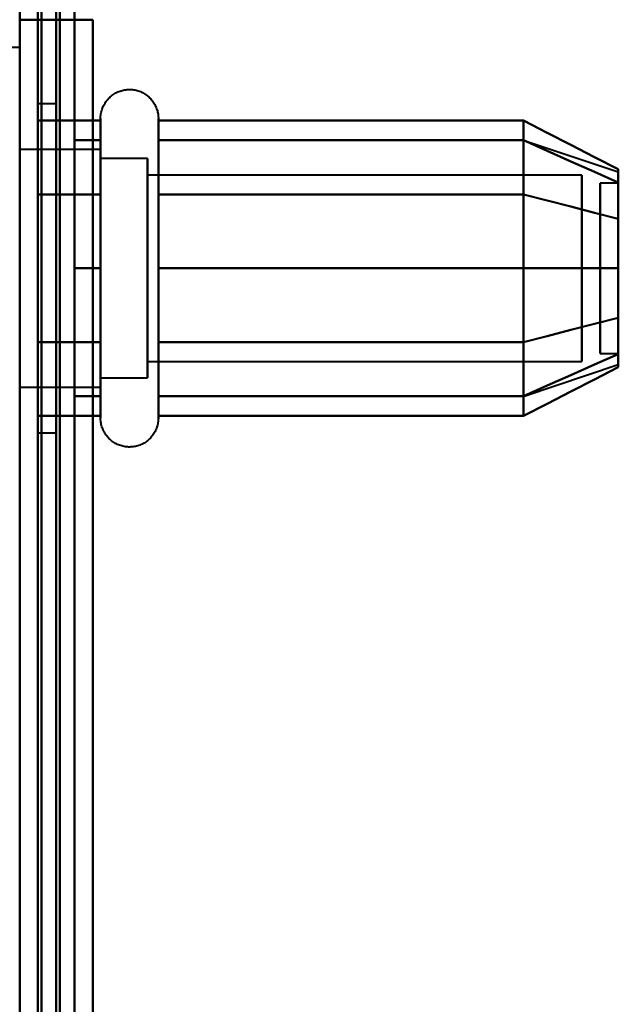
# Model space of a CAD drawing. Header units: millimetres. Extents: x -1087 to 1688, y -120 to 1046.
# Tile 34 of 78: x -585 to -569, y 849 to 876. Entities that reach past the tile are written whole.
import ezdxf

# ---------------------------------------------------------------- set-up
doc = ezdxf.new("R2010")
doc.units = ezdxf.units.MM
doc.layers.add('A-GENM', color=13, linetype='Continuous', lineweight=40)
doc.layers.add('G-IMPT', color=8, linetype='Continuous', lineweight=40)

# ---------------------------------------------------------------- blocks, each defined once
blk = doc.blocks.new('Maintenance r21 - Maintenance r21-755170-Arrière')
at = {"layer": 'A-GENM'}
for p, q in [((-585, 0), (-585, 973.372)), ((-585, 973.372), (-585, 0))]:
    blk.add_line(p, q, dxfattribs=at)
blk = doc.blocks.new('Souche connecteur circulaire R23 - Souche connecteur circulaire R23-755164-Arrière')
at = {"layer": 'A-GENM'}
blk.add_line((-585, 770), (-585, 927.5), dxfattribs=at)
blk = doc.blocks.new('NEXA 1000 CALQUES_dwg-755156-Arrière')
at = {"layer": 'G-IMPT'}
for p, q in [((-584.5, 972.272), (-584.5, 129.472)), ((-585, 937.772), (-585, 128.972)), ((-585, 921.872), (-585, 616.883)), ((-585, 921.872), (-585, 604.872)), ((-585, 604.872), (-585, 921.872)), ((-585, 604.872), (-585, 921.872)), ((-584.5, 616.883), (-584.5, 921.872)), ((-584.5, 604.872), (-584.5, 921.872)), ((-584.5, 921.872), (-584.5, 604.872)), ((-584.5, 921.872), (-584.5, 604.872)), ((-585, 883.372), (-585, 875.422)), ((-585, 875.422), (-585, 883.372)), ((-585, 808.194), (-585, 878.194)), ((-585, 876.172), (-584.4, 876.172)), ((-586.1, 875.422), (-585, 875.422)), ((-584, 873.872), (-584.5, 873.872)), ((-584.5, 864.872), (-584.5, 873.872)), ((-584.5, 864.872), (-584.5, 873.872)), ((-584.5, 873.872), (-584.5, 869.372)), ((-584, 869.372), (-584, 873.872)), ((-584, 873.872), (-584, 869.372)), ((-582.785, 871.422), (-582.785, 873.472)), ((-582.785, 871.422), (-582.785, 873.472)), ((-581.204, 873.472), (-581.204, 871.422)), ((-581.204, 873.472), (-581.204, 871.422)), ((-582.785, 865.272), (-582.785, 872.923)), ((-582.785, 867.322), (-582.785, 872.923)), ((-581.204, 872.923), (-581.204, 865.272)), ((-581.204, 872.923), (-581.204, 867.322)), ((-571.189, 872.867), (-568.611, 872.008)), ((-582.785, 872.622), (-585, 872.622)), ((-582.785, 872.622), (-585, 872.622)), ((-582.785, 870.997), (-582.785, 872.622)), ((-582.785, 872.622), (-582.785, 867.747)), ((-582.785, 870.997), (-582.785, 872.622)), ((-582.785, 872.622), (-582.785, 866.558)), ((-581.5, 872.372), (-582.785, 872.372)), ((-581.5, 872.372), (-582.785, 872.372)), ((-582.785, 872.372), (-582.785, 867.872)), ((-582.785, 867.872), (-582.785, 872.372)), ((-582.785, 866.774), (-582.785, 872.372)), ((-582.785, 872.372), (-582.785, 866.774)), ((-581.5, 870.872), (-581.5, 872.372)), ((-581.5, 872.372), (-581.5, 866.774)), ((-581.5, 870.872), (-581.5, 872.372)), ((-581.5, 872.372), (-581.5, 867.872)), ((-582.785, 866.122), (-582.785, 872.187)), ((-582.785, 867.747), (-582.785, 872.187)), ((-582.785, 872.187), (-582.785, 866.122)), ((-582.785, 866.372), (-582.785, 871.97)), ((-582.785, 871.97), (-582.785, 866.372)), ((-581.5, 867.872), (-581.5, 871.97)), ((-581.5, 871.97), (-581.5, 866.372)), ((-581.5, 866.372), (-581.5, 871.97)), ((-569.611, 871.921), (-581.5, 871.921)), ((-569.611, 871.921), (-581.5, 871.921)), ((-581.5, 871.921), (-581.5, 867.165)), ((-581.5, 867.165), (-581.5, 871.921)), ((-581.5, 868.098), (-581.5, 871.921)), ((-581.5, 871.921), (-581.5, 868.098)), ((-569.611, 871.921), (-569.611, 867.165)), ((-569.611, 867.165), (-569.611, 871.921)), ((-569.611, 868.098), (-569.611, 871.921)), ((-569.611, 871.921), (-569.611, 868.098)), ((-568.611, 871.702), (-569.111, 871.702)), ((-568.611, 871.702), (-569.111, 871.702)), ((-569.111, 871.702), (-569.111, 867.054)), ((-569.111, 867.054), (-569.111, 871.702)), ((-569.111, 867.248), (-569.111, 871.702)), ((-569.111, 871.702), (-569.111, 867.248)), ((-569.111, 871.691), (-569.111, 867.042)), ((-569.111, 867.042), (-569.111, 871.691)), ((-568.611, 871.702), (-568.611, 867.054)), ((-568.611, 867.054), (-568.611, 871.702)), ((-568.611, 871.702), (-568.611, 867.248)), ((-568.611, 867.248), (-568.611, 871.702)), ((-568.611, 871.691), (-568.611, 867.042)), ((-568.611, 867.042), (-568.611, 871.691)), ((-582.785, 865.822), (-582.785, 871.422)), ((-582.785, 865.272), (-582.785, 871.422)), ((-581.5, 871.579), (-581.5, 866.824)), ((-581.5, 866.824), (-581.5, 871.579)), ((-581.204, 871.422), (-581.204, 865.822)), ((-581.204, 871.422), (-581.204, 865.272)), ((-569.611, 871.579), (-569.611, 866.824)), ((-569.611, 866.824), (-569.611, 871.579)), ((-569.111, 867.042), (-569.111, 871.496)), ((-569.111, 871.496), (-569.111, 867.042)), ((-568.611, 871.496), (-568.611, 867.042)), ((-568.611, 867.042), (-568.611, 871.496)), ((-582.785, 866.558), (-582.785, 870.997)), ((-582.785, 870.997), (-582.785, 866.122)), ((-582.785, 866.122), (-582.785, 870.997)), ((-582.785, 870.872), (-582.785, 866.372)), ((-582.785, 866.372), (-582.785, 870.872)), ((-581.5, 866.372), (-581.5, 870.872)), ((-581.5, 866.774), (-581.5, 870.872)), ((-581.5, 870.872), (-581.5, 866.372)), ((-581.5, 866.824), (-581.5, 870.646)), ((-581.5, 870.646), (-581.5, 866.824)), ((-569.611, 866.824), (-569.611, 870.646)), ((-569.611, 870.646), (-569.611, 866.824)), ((-584.5, 869.372), (-584.5, 864.872)), ((-584.5, 869.372), (-584.5, 864.872)), ((-584, 864.872), (-584, 869.372)), ((-584, 869.372), (-584, 864.872)), ((-581.5, 866.824), (-569.611, 866.824)), ((-581.5, 866.824), (-569.611, 866.824)), ((-569.111, 867.042), (-568.611, 867.042)), ((-569.111, 867.042), (-568.611, 867.042)), ((-571.189, 865.877), (-568.611, 866.737)), ((-582.785, 866.372), (-581.5, 866.372)), ((-582.785, 866.372), (-581.5, 866.372)), ((-585, 866.122), (-582.785, 866.122)), ((-585, 866.122), (-582.785, 866.122)), ((-584.5, 864.872), (-584, 864.872))]:
    blk.add_line(p, q, dxfattribs=at)
at = {"layer": 'G-IMPT', "flags": 128}
for points in [[(-585, 972.772), (-585, 948.622), (-585, 924.472), (-585, 900.322), (-585, 876.172)], [(-585, 128.972), (-585, 339.922), (-585, 550.872), (-585, 761.822), (-585, 972.772)], [(-584.5, 128.972), (-584.5, 339.922), (-584.5, 550.872), (-584.5, 761.822), (-584.5, 972.772)], [(-584.4, 972.772), (-584.4, 761.822), (-584.4, 550.872), (-584.4, 339.922), (-584.4, 128.972)], [(-584.4, 972.772), (-584.4, 761.822), (-584.4, 550.872), (-584.4, 339.922), (-584.4, 128.972)], [(-584.4, 128.972), (-584.4, 339.922), (-584.4, 550.872), (-584.4, 761.822), (-584.4, 972.772)], [(-584.5, 972.272), (-584.5, 761.572), (-584.5, 550.872), (-584.5, 340.172), (-584.5, 129.472)], [(-584.5, 129.472), (-584.5, 340.172), (-584.5, 550.872), (-584.5, 761.572), (-584.5, 972.272)], [(-584.5, 129.472), (-584.5, 340.172), (-584.5, 550.872), (-584.5, 761.572), (-584.5, 972.272)], [(-584.5, 972.272), (-584.5, 761.572), (-584.5, 550.872), (-584.5, 340.172), (-584.5, 129.472)], [(-584.5, 972.272), (-584.5, 761.572), (-584.5, 550.872), (-584.5, 340.172), (-584.5, 129.472)], [(-584.5, 129.472), (-584.5, 340.172), (-584.5, 550.872), (-584.5, 761.572), (-584.5, 972.272)], [(-584, 972.272), (-584, 761.572), (-584, 550.872), (-584, 340.172), (-584, 129.472)], [(-584, 129.472), (-584, 340.172), (-584, 550.872), (-584, 761.572), (-584, 972.272)], [(-584, 972.272), (-584, 761.572), (-584, 550.872), (-584, 340.172), (-584, 129.472)], [(-583.9, 129.472), (-583.9, 340.172), (-583.9, 550.872), (-583.9, 761.572), (-583.9, 972.272)], [(-583.9, 129.472), (-583.9, 340.172), (-583.9, 550.872), (-583.9, 761.572), (-583.9, 972.272)], [(-583.9, 972.272), (-583.9, 761.572), (-583.9, 550.872), (-583.9, 340.172), (-583.9, 129.472)], [(-585, 937.772), (-585, 735.572), (-585, 533.372), (-585, 331.172), (-585, 128.972)], [(-585, 128.972), (-585, 331.172), (-585, 533.372), (-585, 735.572), (-585, 937.772)], [(-585, 937.772), (-585, 922.372), (-585, 906.972), (-585, 891.572), (-585, 876.172)], [(-584.5, 876.172), (-584.5, 891.572), (-584.5, 906.972), (-584.5, 922.372), (-584.5, 937.772)], [(-584.5, 937.772), (-584.5, 735.572), (-584.5, 533.372), (-584.5, 331.172), (-584.5, 128.972)], [(-584.4, 876.172), (-584.4, 891.572), (-584.4, 906.972), (-584.4, 922.372), (-584.4, 937.772)], [(-584.4, 937.772), (-584.4, 922.372), (-584.4, 906.972), (-584.4, 891.572), (-584.4, 876.172)], [(-584.4, 128.972), (-584.4, 331.172), (-584.4, 533.372), (-584.4, 735.572), (-584.4, 937.772)], [(-584.4, 128.972), (-584.4, 331.172), (-584.4, 533.372), (-584.4, 735.572), (-584.4, 937.772)], [(-584.4, 937.772), (-584.4, 735.572), (-584.4, 533.372), (-584.4, 331.172), (-584.4, 128.972)], [(-583.5, 937.272), (-583.5, 735.322), (-583.5, 533.372), (-583.5, 331.422), (-583.5, 129.472)], [(-583.5, 129.472), (-583.5, 331.422), (-583.5, 533.372), (-583.5, 735.322), (-583.5, 937.272)], [(-583.5, 937.272), (-583.5, 921.997), (-583.5, 906.722), (-583.5, 891.447), (-583.5, 876.172)], [(-583.5, 876.172), (-583.5, 891.447), (-583.5, 906.722), (-583.5, 921.997), (-583.5, 937.272)], [(-583.5, 129.472), (-583.5, 331.422), (-583.5, 533.372), (-583.5, 735.322), (-583.5, 937.272)], [(-583.5, 876.172), (-583.5, 891.447), (-583.5, 906.722), (-583.5, 921.997), (-583.5, 937.272)], [(-583.5, 937.272), (-583.5, 735.322), (-583.5, 533.372), (-583.5, 331.422), (-583.5, 129.472)], [(-584.5, 783.372), (-584.5, 813.372), (-584.5, 843.372), (-584.5, 873.372), (-584.5, 903.372)], [(-584.5, 903.372), (-584.5, 873.372), (-584.5, 843.372), (-584.5, 813.372), (-584.5, 783.372)], [(-584.5, 783.372), (-584.5, 813.372), (-584.5, 843.372), (-584.5, 873.372), (-584.5, 903.372)], [(-584.5, 903.372), (-584.5, 873.372), (-584.5, 843.372), (-584.5, 813.372), (-584.5, 783.372)], [(-583.5, 903.372), (-583.5, 873.372), (-583.5, 843.372), (-583.5, 813.372), (-583.5, 783.372)], [(-583.5, 783.372), (-583.5, 813.372), (-583.5, 843.372), (-583.5, 873.372), (-583.5, 903.372)], [(-583.5, 903.372), (-583.5, 873.372), (-583.5, 843.372), (-583.5, 813.372), (-583.5, 783.372)], [(-583.5, 783.372), (-583.5, 813.372), (-583.5, 843.372), (-583.5, 873.372), (-583.5, 903.372)], [(-585, 803.872), (-585, 823.622), (-585, 843.372), (-585, 863.122), (-585, 882.872)], [(-585, 876.172), (-585, 859.772), (-585, 843.372), (-585, 826.972), (-585, 810.572)], [(-585, 876.172), (-585, 859.772), (-585, 843.372), (-585, 826.972), (-585, 810.572)], [(-583, 876.172), (-583.5, 876.172), (-584, 876.172), (-584.5, 876.172), (-585, 876.172)], [(-584.45, 876.172), (-584.463, 876.172), (-584.475, 876.172), (-584.488, 876.172), (-584.5, 876.172)], [(-584.5, 876.172), (-584.125, 876.172), (-583.75, 876.172), (-583.375, 876.172), (-583, 876.172)], [(-583, 876.172), (-583.375, 876.172), (-583.75, 876.172), (-584.125, 876.172), (-584.5, 876.172)], [(-584.5, 876.172), (-584.5, 859.772), (-584.5, 843.372), (-584.5, 826.972), (-584.5, 810.572)], [(-584.5, 810.572), (-584.5, 826.972), (-584.5, 843.372), (-584.5, 859.772), (-584.5, 876.172)], [(-583.5, 876.172), (-583.738, 876.172), (-583.975, 876.172), (-584.213, 876.172), (-584.45, 876.172)], [(-583, 876.172), (-583.35, 876.172), (-583.7, 876.172), (-584.05, 876.172), (-584.4, 876.172)], [(-584.4, 876.172), (-584.175, 876.172), (-583.95, 876.172), (-583.725, 876.172), (-583.5, 876.172)], [(-584.4, 876.172), (-584.05, 876.172), (-583.7, 876.172), (-583.35, 876.172), (-583, 876.172)], [(-583, 876.172), (-583.125, 876.172), (-583.25, 876.172), (-583.375, 876.172), (-583.5, 876.172)], [(-583, 810.572), (-583, 826.972), (-583, 843.372), (-583, 859.772), (-583, 876.172)], [(-583, 876.172), (-583, 859.772), (-583, 843.372), (-583, 826.972), (-583, 810.572)], [(-583, 810.572), (-583, 826.972), (-583, 843.372), (-583, 859.772), (-583, 876.172)], [(-583, 876.172), (-583, 859.772), (-583, 843.372), (-583, 826.972), (-583, 810.572)], [(-583, 876.172), (-583, 859.772), (-583, 843.372), (-583, 826.972), (-583, 810.572)], [(-583, 810.572), (-583, 826.972), (-583, 843.372), (-583, 859.772), (-583, 876.172)], [(-582.785, 873.472), (-582.785, 873.504), (-582.783, 873.535), (-582.779, 873.567), (-582.775, 873.598), (-582.769, 873.629), (-582.762, 873.66), (-582.754, 873.691), (-582.745, 873.721), (-582.734, 873.751), (-582.723, 873.78), (-582.71, 873.809), (-582.696, 873.837), (-582.681, 873.865), (-582.664, 873.892), (-582.647, 873.919), (-582.629, 873.944), (-582.609, 873.969), (-582.589, 873.993), (-582.568, 874.017), (-582.545, 874.039), (-582.522, 874.061), (-582.498, 874.082), (-582.474, 874.101), (-582.448, 874.12), (-582.422, 874.137), (-582.395, 874.154), (-582.367, 874.169), (-582.339, 874.184), (-582.31, 874.197), (-582.281, 874.209), (-582.251, 874.22), (-582.221, 874.23), (-582.191, 874.238), (-582.16, 874.245), (-582.129, 874.251), (-582.098, 874.256), (-582.066, 874.259), (-582.035, 874.262), (-582.003, 874.263), (-581.972, 874.262), (-581.94, 874.261), (-581.909, 874.258), (-581.877, 874.254), (-581.846, 874.249), (-581.815, 874.242), (-581.784, 874.234), (-581.754, 874.225), (-581.724, 874.215), (-581.695, 874.204), (-581.666, 874.191), (-581.637, 874.177), (-581.609, 874.162), (-581.582, 874.146), (-581.555, 874.129), (-581.53, 874.111), (-581.504, 874.092), (-581.48, 874.072), (-581.456, 874.051), (-581.434, 874.029), (-581.412, 874.006), (-581.391, 873.982), (-581.371, 873.958), (-581.352, 873.933), (-581.334, 873.907), (-581.317, 873.88), (-581.302, 873.852), (-581.287, 873.824), (-581.273, 873.796), (-581.261, 873.767), (-581.25, 873.737), (-581.24, 873.707), (-581.231, 873.677), (-581.224, 873.646), (-581.217, 873.615), (-581.212, 873.584), (-581.208, 873.552), (-581.206, 873.521), (-581.204, 873.489), (-581.204, 873.472)], [(-582.785, 873.472), (-582.785, 873.504), (-582.783, 873.535), (-582.779, 873.567), (-582.775, 873.598), (-582.769, 873.629), (-582.762, 873.66), (-582.754, 873.691), (-582.745, 873.721), (-582.734, 873.751), (-582.723, 873.78), (-582.71, 873.809), (-582.696, 873.837), (-582.681, 873.865), (-582.664, 873.892), (-582.647, 873.919), (-582.629, 873.944), (-582.609, 873.969), (-582.589, 873.993), (-582.568, 874.017), (-582.545, 874.039), (-582.522, 874.061), (-582.498, 874.082), (-582.474, 874.101), (-582.448, 874.12), (-582.422, 874.137), (-582.395, 874.154), (-582.367, 874.169), (-582.339, 874.184), (-582.31, 874.197), (-582.281, 874.209), (-582.251, 874.22), (-582.221, 874.23), (-582.191, 874.238), (-582.16, 874.245), (-582.129, 874.251), (-582.098, 874.256), (-582.066, 874.259), (-582.035, 874.262), (-582.003, 874.263), (-581.972, 874.262), (-581.94, 874.261), (-581.909, 874.258), (-581.877, 874.254), (-581.846, 874.249), (-581.815, 874.242), (-581.784, 874.234), (-581.754, 874.225), (-581.724, 874.215), (-581.695, 874.204), (-581.666, 874.191), (-581.637, 874.177), (-581.609, 874.162), (-581.582, 874.146), (-581.555, 874.129), (-581.53, 874.111), (-581.504, 874.092), (-581.48, 874.072), (-581.456, 874.051), (-581.434, 874.029), (-581.412, 874.006), (-581.391, 873.982), (-581.371, 873.958), (-581.352, 873.933), (-581.334, 873.907), (-581.317, 873.88), (-581.302, 873.852), (-581.287, 873.824), (-581.273, 873.796), (-581.261, 873.767), (-581.25, 873.737), (-581.24, 873.707), (-581.231, 873.677), (-581.224, 873.646), (-581.217, 873.615), (-581.212, 873.584), (-581.208, 873.552), (-581.206, 873.521), (-581.204, 873.489), (-581.204, 873.472)], [(-584.5, 871.393), (-584.5, 871.898), (-584.5, 872.403), (-584.5, 872.909), (-584.5, 873.414)], [(-584.5, 873.414), (-584.071, 873.414), (-583.643, 873.414), (-583.214, 873.414), (-582.785, 873.414)], [(-584.5, 873.414), (-584.5, 872.909), (-584.5, 872.403), (-584.5, 871.898), (-584.5, 871.393)], [(-582.785, 873.414), (-583.214, 873.414), (-583.643, 873.414), (-584.071, 873.414), (-584.5, 873.414)], [(-584.5, 871.393), (-584.5, 871.898), (-584.5, 872.403), (-584.5, 872.909), (-584.5, 873.414)], [(-584.5, 873.414), (-584.5, 872.909), (-584.5, 872.403), (-584.5, 871.898), (-584.5, 871.393)], [(-582.785, 873.472), (-582.785, 873.469), (-582.785, 873.459), (-582.785, 873.443), (-582.785, 873.42), (-582.785, 873.391), (-582.785, 873.355), (-582.785, 873.313), (-582.785, 873.264), (-582.785, 873.209), (-582.785, 873.149), (-582.785, 873.082), (-582.785, 873.009), (-582.785, 872.93), (-582.785, 872.846), (-582.785, 872.756), (-582.785, 872.661), (-582.785, 872.56), (-582.785, 872.455), (-582.785, 872.344), (-582.785, 872.229), (-582.785, 872.109), (-582.785, 871.985), (-582.785, 871.856), (-582.785, 871.724), (-582.785, 871.588), (-582.785, 871.448), (-582.785, 871.305), (-582.785, 871.159), (-582.785, 871.01), (-582.785, 870.858), (-582.785, 870.704), (-582.785, 870.548), (-582.785, 870.39), (-582.785, 870.23), (-582.785, 870.069), (-582.785, 869.907), (-582.785, 869.744), (-582.785, 869.58), (-582.785, 869.417), (-582.785, 869.253), (-582.785, 869.089), (-582.785, 868.925), (-582.785, 868.763), (-582.785, 868.601), (-582.785, 868.441), (-582.785, 868.282), (-582.785, 868.125), (-582.785, 867.969), (-582.785, 867.817), (-582.785, 867.666), (-582.785, 867.518), (-582.785, 867.374), (-582.785, 867.232), (-582.785, 867.094), (-582.785, 866.959), (-582.785, 866.829), (-582.785, 866.702), (-582.785, 866.58), (-582.785, 866.462), (-582.785, 866.349), (-582.785, 866.241), (-582.785, 866.137), (-582.785, 866.039), (-582.785, 865.946), (-582.785, 865.859), (-582.785, 865.822)], [(-582.785, 872.923), (-582.785, 873.002), (-582.785, 873.075), (-582.785, 873.143), (-582.785, 873.204), (-582.785, 873.26), (-582.785, 873.309), (-582.785, 873.351), (-582.785, 873.388), (-582.785, 873.418), (-582.785, 873.441), (-582.785, 873.458), (-582.785, 873.468), (-582.785, 873.472)], [(-582.785, 873.472), (-582.785, 873.469), (-582.785, 873.459), (-582.785, 873.443), (-582.785, 873.42), (-582.785, 873.391), (-582.785, 873.355), (-582.785, 873.313), (-582.785, 873.264), (-582.785, 873.209), (-582.785, 873.149), (-582.785, 873.082), (-582.785, 873.009), (-582.785, 872.93), (-582.785, 872.846), (-582.785, 872.756), (-582.785, 872.661), (-582.785, 872.56), (-582.785, 872.455), (-582.785, 872.344), (-582.785, 872.229), (-582.785, 872.109), (-582.785, 871.985), (-582.785, 871.856), (-582.785, 871.724), (-582.785, 871.588), (-582.785, 871.448), (-582.785, 871.305), (-582.785, 871.159), (-582.785, 871.01), (-582.785, 870.858), (-582.785, 870.704), (-582.785, 870.548), (-582.785, 870.39), (-582.785, 870.23), (-582.785, 870.069), (-582.785, 869.907), (-582.785, 869.744), (-582.785, 869.58), (-582.785, 869.417), (-582.785, 869.253), (-582.785, 869.089), (-582.785, 868.925), (-582.785, 868.763), (-582.785, 868.601), (-582.785, 868.441), (-582.785, 868.282), (-582.785, 868.125), (-582.785, 867.969), (-582.785, 867.817), (-582.785, 867.666), (-582.785, 867.518), (-582.785, 867.374), (-582.785, 867.322)], [(-582.785, 871.422), (-582.785, 871.563), (-582.785, 871.7), (-582.785, 871.833), (-582.785, 871.962), (-582.785, 872.087), (-582.785, 872.208), (-582.785, 872.324), (-582.785, 872.435), (-582.785, 872.542), (-582.785, 872.643), (-582.785, 872.739), (-582.785, 872.83), (-582.785, 872.916), (-582.785, 872.995), (-582.785, 873.069), (-582.785, 873.137), (-582.785, 873.199), (-582.785, 873.255), (-582.785, 873.304), (-582.785, 873.348), (-582.785, 873.385), (-582.785, 873.415), (-582.785, 873.439), (-582.785, 873.457), (-582.785, 873.468), (-582.785, 873.472)], [(-582.785, 873.414), (-582.785, 872.909), (-582.785, 872.403), (-582.785, 871.898), (-582.785, 871.393)], [(-582.785, 871.393), (-582.785, 871.898), (-582.785, 872.403), (-582.785, 872.909), (-582.785, 873.414)], [(-581.204, 873.472), (-581.204, 873.469), (-581.204, 873.459), (-581.204, 873.443), (-581.204, 873.42), (-581.204, 873.391), (-581.204, 873.355), (-581.204, 873.313), (-581.204, 873.264), (-581.204, 873.209), (-581.204, 873.149), (-581.204, 873.082), (-581.204, 873.009), (-581.204, 872.93), (-581.204, 872.923)], [(-581.204, 865.822), (-581.204, 865.906), (-581.204, 865.997), (-581.204, 866.093), (-581.204, 866.194), (-581.204, 866.3), (-581.204, 866.411), (-581.204, 866.526), (-581.204, 866.647), (-581.204, 866.771), (-581.204, 866.9), (-581.204, 867.033), (-581.204, 867.169), (-581.204, 867.31), (-581.204, 867.453), (-581.204, 867.599), (-581.204, 867.749), (-581.204, 867.9), (-581.204, 868.055), (-581.204, 868.211), (-581.204, 868.369), (-581.204, 868.529), (-581.204, 868.69), (-581.204, 868.852), (-581.204, 869.015), (-581.204, 869.179), (-581.204, 869.343), (-581.204, 869.507), (-581.204, 869.671), (-581.204, 869.834), (-581.204, 869.996), (-581.204, 870.158), (-581.204, 870.318), (-581.204, 870.477), (-581.204, 870.634), (-581.204, 870.789), (-581.204, 870.942), (-581.204, 871.092), (-581.204, 871.239), (-581.204, 871.384), (-581.204, 871.525), (-581.204, 871.663), (-581.204, 871.797), (-581.204, 871.927), (-581.204, 872.054), (-581.204, 872.175), (-581.204, 872.293), (-581.204, 872.406), (-581.204, 872.513), (-581.204, 872.616), (-581.204, 872.714), (-581.204, 872.806), (-581.204, 872.893), (-581.204, 872.974), (-581.204, 873.05), (-581.204, 873.119), (-581.204, 873.183), (-581.204, 873.24), (-581.204, 873.292), (-581.204, 873.337), (-581.204, 873.375), (-581.204, 873.408), (-581.204, 873.433), (-581.204, 873.453), (-581.204, 873.465), (-581.204, 873.472), (-581.204, 873.472)], [(-581.204, 873.472), (-581.204, 873.469), (-581.204, 873.459), (-581.204, 873.443), (-581.204, 873.42), (-581.204, 873.391), (-581.204, 873.355), (-581.204, 873.313), (-581.204, 873.264), (-581.204, 873.209), (-581.204, 873.149), (-581.204, 873.082), (-581.204, 873.009), (-581.204, 872.93), (-581.204, 872.846), (-581.204, 872.756), (-581.204, 872.661), (-581.204, 872.56), (-581.204, 872.455), (-581.204, 872.344), (-581.204, 872.229), (-581.204, 872.109), (-581.204, 871.985), (-581.204, 871.856), (-581.204, 871.724), (-581.204, 871.588), (-581.204, 871.448), (-581.204, 871.422)], [(-581.204, 867.322), (-581.204, 867.466), (-581.204, 867.613), (-581.204, 867.762), (-581.204, 867.914), (-581.204, 868.069), (-581.204, 868.225), (-581.204, 868.383), (-581.204, 868.543), (-581.204, 868.705), (-581.204, 868.867), (-581.204, 869.03), (-581.204, 869.194), (-581.204, 869.358), (-581.204, 869.522), (-581.204, 869.685), (-581.204, 869.848), (-581.204, 870.011), (-581.204, 870.172), (-581.204, 870.333), (-581.204, 870.491), (-581.204, 870.648), (-581.204, 870.803), (-581.204, 870.955), (-581.204, 871.105), (-581.204, 871.252), (-581.204, 871.397), (-581.204, 871.538), (-581.204, 871.675), (-581.204, 871.809), (-581.204, 871.939), (-581.204, 872.065), (-581.204, 872.186), (-581.204, 872.303), (-581.204, 872.415), (-581.204, 872.523), (-581.204, 872.625), (-581.204, 872.723), (-581.204, 872.814), (-581.204, 872.901), (-581.204, 872.981), (-581.204, 873.056), (-581.204, 873.125), (-581.204, 873.188), (-581.204, 873.245), (-581.204, 873.296), (-581.204, 873.34), (-581.204, 873.378), (-581.204, 873.41), (-581.204, 873.435), (-581.204, 873.454), (-581.204, 873.466), (-581.204, 873.472), (-581.204, 873.472)], [(-571.204, 873.414), (-573.704, 873.414), (-576.204, 873.414), (-578.704, 873.414), (-581.204, 873.414)], [(-581.204, 873.414), (-581.204, 872.909), (-581.204, 872.403), (-581.204, 871.898), (-581.204, 871.393)], [(-581.204, 871.393), (-581.204, 871.898), (-581.204, 872.403), (-581.204, 872.909), (-581.204, 873.414)], [(-581.204, 873.414), (-578.704, 873.414), (-576.204, 873.414), (-573.704, 873.414), (-571.204, 873.414)], [(-571.204, 871.393), (-571.204, 871.898), (-571.204, 872.403), (-571.204, 872.909), (-571.204, 873.414)], [(-571.204, 873.414), (-571.204, 872.909), (-571.204, 872.403), (-571.204, 871.898), (-571.204, 871.393)], [(-571.204, 871.393), (-571.204, 871.898), (-571.204, 872.403), (-571.204, 872.909), (-571.204, 873.414)], [(-571.204, 873.414), (-570.556, 873.081), (-569.908, 872.748), (-569.259, 872.414), (-568.611, 872.081)], [(-568.611, 872.081), (-569.259, 872.414), (-569.908, 872.748), (-570.556, 873.081), (-571.204, 873.414)], [(-571.204, 873.414), (-571.204, 872.909), (-571.204, 872.403), (-571.204, 871.898), (-571.204, 871.393)], [(-583.5, 872.872), (-583.5, 871.997), (-583.5, 871.122), (-583.5, 870.247), (-583.5, 869.372)], [(-582.785, 872.872), (-582.964, 872.872), (-583.143, 872.872), (-583.321, 872.872), (-583.5, 872.872)], [(-583.5, 872.872), (-583.321, 872.872), (-583.143, 872.872), (-582.964, 872.872), (-582.785, 872.872)], [(-582.785, 872.872), (-582.964, 872.872), (-583.143, 872.872), (-583.321, 872.872), (-583.5, 872.872)], [(-583.5, 869.372), (-583.5, 870.247), (-583.5, 871.122), (-583.5, 871.997), (-583.5, 872.872)], [(-583.5, 872.872), (-583.321, 872.872), (-583.143, 872.872), (-582.964, 872.872), (-582.785, 872.872)], [(-583.5, 869.372), (-583.5, 870.247), (-583.5, 871.122), (-583.5, 871.997), (-583.5, 872.872)], [(-583.5, 872.872), (-583.5, 871.997), (-583.5, 871.122), (-583.5, 870.247), (-583.5, 869.372)], [(-582.785, 865.272), (-582.785, 865.276), (-582.785, 865.285), (-582.785, 865.302), (-582.785, 865.325), (-582.785, 865.354), (-582.785, 865.39), (-582.785, 865.432), (-582.785, 865.48), (-582.785, 865.535), (-582.785, 865.596), (-582.785, 865.663), (-582.785, 865.736), (-582.785, 865.814), (-582.785, 865.899), (-582.785, 865.988), (-582.785, 866.084), (-582.785, 866.184), (-582.785, 866.29), (-582.785, 866.4), (-582.785, 866.516), (-582.785, 866.636), (-582.785, 866.76), (-582.785, 866.888), (-582.785, 867.021), (-582.785, 867.157), (-582.785, 867.297), (-582.785, 867.44), (-582.785, 867.586), (-582.785, 867.735), (-582.785, 867.887), (-582.785, 868.041), (-582.785, 868.197), (-582.785, 868.355), (-582.785, 868.514), (-582.785, 868.675), (-582.785, 868.838), (-582.785, 869.001), (-582.785, 869.164), (-582.785, 869.328), (-582.785, 869.492), (-582.785, 869.656), (-582.785, 869.819), (-582.785, 869.982), (-582.785, 870.143), (-582.785, 870.304), (-582.785, 870.463), (-582.785, 870.62), (-582.785, 870.775), (-582.785, 870.928), (-582.785, 871.079), (-582.785, 871.226), (-582.785, 871.371), (-582.785, 871.513), (-582.785, 871.651), (-582.785, 871.785), (-582.785, 871.916), (-582.785, 872.042), (-582.785, 872.165), (-582.785, 872.282), (-582.785, 872.396), (-582.785, 872.504), (-582.785, 872.607), (-582.785, 872.705), (-582.785, 872.798), (-582.785, 872.886), (-582.785, 872.923)], [(-582.785, 869.372), (-582.785, 870.247), (-582.785, 871.122), (-582.785, 871.997), (-582.785, 872.872)], [(-582.785, 872.872), (-582.785, 871.997), (-582.785, 871.122), (-582.785, 870.247), (-582.785, 869.372)], [(-581.204, 872.923), (-581.204, 872.838), (-581.204, 872.748), (-581.204, 872.652), (-581.204, 872.551), (-581.204, 872.445), (-581.204, 872.334), (-581.204, 872.218), (-581.204, 872.098), (-581.204, 871.973), (-581.204, 871.844), (-581.204, 871.712), (-581.204, 871.575), (-581.204, 871.435), (-581.204, 871.292), (-581.204, 871.145), (-581.204, 870.996), (-581.204, 870.844), (-581.204, 870.69), (-581.204, 870.534), (-581.204, 870.376), (-581.204, 870.216), (-581.204, 870.055), (-581.204, 869.892), (-581.204, 869.729), (-581.204, 869.566), (-581.204, 869.402), (-581.204, 869.238), (-581.204, 869.074), (-581.204, 868.911), (-581.204, 868.748), (-581.204, 868.587), (-581.204, 868.426), (-581.204, 868.268), (-581.204, 868.111), (-581.204, 867.956), (-581.204, 867.803), (-581.204, 867.653), (-581.204, 867.505), (-581.204, 867.361), (-581.204, 867.219), (-581.204, 867.082), (-581.204, 866.948), (-581.204, 866.817), (-581.204, 866.691), (-581.204, 866.569), (-581.204, 866.452), (-581.204, 866.339), (-581.204, 866.231), (-581.204, 866.128), (-581.204, 866.031), (-581.204, 865.938), (-581.204, 865.851), (-581.204, 865.77), (-581.204, 865.695), (-581.204, 865.625), (-581.204, 865.562), (-581.204, 865.504), (-581.204, 865.453), (-581.204, 865.408), (-581.204, 865.369), (-581.204, 865.337), (-581.204, 865.311), (-581.204, 865.292), (-581.204, 865.279), (-581.204, 865.273), (-581.204, 865.272)], [(-571.204, 872.872), (-573.704, 872.872), (-576.204, 872.872), (-578.704, 872.872), (-581.204, 872.872)], [(-581.204, 872.872), (-581.204, 871.997), (-581.204, 871.122), (-581.204, 870.247), (-581.204, 869.372)], [(-571.204, 872.872), (-573.704, 872.872), (-576.204, 872.872), (-578.704, 872.872), (-581.204, 872.872)], [(-581.204, 872.872), (-578.704, 872.872), (-576.204, 872.872), (-573.704, 872.872), (-571.204, 872.872)], [(-581.204, 869.372), (-581.204, 870.247), (-581.204, 871.122), (-581.204, 871.997), (-581.204, 872.872)], [(-581.204, 872.872), (-578.704, 872.872), (-576.204, 872.872), (-573.704, 872.872), (-571.204, 872.872)], [(-571.204, 869.372), (-571.204, 870.247), (-571.204, 871.122), (-571.204, 871.997), (-571.204, 872.872)], [(-571.204, 872.872), (-571.204, 871.997), (-571.204, 871.122), (-571.204, 870.247), (-571.204, 869.372)], [(-568.611, 871.718), (-569.259, 872.007), (-569.908, 872.295), (-570.556, 872.584), (-571.204, 872.872)], [(-571.204, 872.872), (-571.204, 871.997), (-571.204, 871.122), (-571.204, 870.247), (-571.204, 869.372)], [(-568.611, 871.718), (-569.259, 872.007), (-569.908, 872.295), (-570.556, 872.584), (-571.204, 872.872)], [(-571.204, 872.872), (-570.556, 872.584), (-569.908, 872.295), (-569.259, 872.007), (-568.611, 871.718)], [(-571.204, 869.372), (-571.204, 870.247), (-571.204, 871.122), (-571.204, 871.997), (-571.204, 872.872)], [(-571.204, 872.872), (-570.556, 872.584), (-569.908, 872.295), (-569.259, 872.007), (-568.611, 871.718)], [(-582.785, 865.272), (-582.785, 865.276), (-582.785, 865.285), (-582.785, 865.302), (-582.785, 865.325), (-582.785, 865.354), (-582.785, 865.39), (-582.785, 865.432), (-582.785, 865.48), (-582.785, 865.535), (-582.785, 865.596), (-582.785, 865.663), (-582.785, 865.736), (-582.785, 865.814), (-582.785, 865.899), (-582.785, 865.988), (-582.785, 866.084), (-582.785, 866.184), (-582.785, 866.29), (-582.785, 866.4), (-582.785, 866.516), (-582.785, 866.636), (-582.785, 866.76), (-582.785, 866.888), (-582.785, 867.021), (-582.785, 867.157), (-582.785, 867.297), (-582.785, 867.44), (-582.785, 867.586), (-582.785, 867.735), (-582.785, 867.887), (-582.785, 868.041), (-582.785, 868.197), (-582.785, 868.355), (-582.785, 868.514), (-582.785, 868.675), (-582.785, 868.838), (-582.785, 869.001), (-582.785, 869.164), (-582.785, 869.328), (-582.785, 869.492), (-582.785, 869.656), (-582.785, 869.819), (-582.785, 869.982), (-582.785, 870.143), (-582.785, 870.304), (-582.785, 870.463), (-582.785, 870.62), (-582.785, 870.775), (-582.785, 870.928), (-582.785, 871.079), (-582.785, 871.226), (-582.785, 871.371), (-582.785, 871.422)], [(-581.204, 871.422), (-581.204, 871.279), (-581.204, 871.132), (-581.204, 870.982), (-581.204, 870.83), (-581.204, 870.676), (-581.204, 870.52), (-581.204, 870.361), (-581.204, 870.201), (-581.204, 870.04), (-581.204, 869.878), (-581.204, 869.715), (-581.204, 869.551), (-581.204, 869.387), (-581.204, 869.223), (-581.204, 869.059), (-581.204, 868.896), (-581.204, 868.734), (-581.204, 868.572), (-581.204, 868.412), (-581.204, 868.253), (-581.204, 868.097), (-581.204, 867.942), (-581.204, 867.789), (-581.204, 867.639), (-581.204, 867.492), (-581.204, 867.348), (-581.204, 867.207), (-581.204, 867.069), (-581.204, 866.936), (-581.204, 866.806), (-581.204, 866.68), (-581.204, 866.558), (-581.204, 866.441), (-581.204, 866.329), (-581.204, 866.222), (-581.204, 866.119), (-581.204, 866.022), (-581.204, 865.93), (-581.204, 865.844), (-581.204, 865.763), (-581.204, 865.688), (-581.204, 865.619), (-581.204, 865.556), (-581.204, 865.499), (-581.204, 865.449), (-581.204, 865.404), (-581.204, 865.366), (-581.204, 865.334), (-581.204, 865.309), (-581.204, 865.291), (-581.204, 865.278), (-581.204, 865.273), (-581.204, 865.272)], [(-584.5, 871.393), (-584.5, 870.383), (-584.5, 869.372), (-584.5, 868.362), (-584.5, 867.352)], [(-582.785, 871.393), (-583.214, 871.393), (-583.643, 871.393), (-584.071, 871.393), (-584.5, 871.393)], [(-584.5, 867.352), (-584.5, 868.362), (-584.5, 869.372), (-584.5, 870.383), (-584.5, 871.393)], [(-584.5, 871.393), (-584.071, 871.393), (-583.643, 871.393), (-583.214, 871.393), (-582.785, 871.393)], [(-582.785, 871.393), (-583.214, 871.393), (-583.643, 871.393), (-584.071, 871.393), (-584.5, 871.393)], [(-584.5, 871.393), (-584.071, 871.393), (-583.643, 871.393), (-583.214, 871.393), (-582.785, 871.393)], [(-584.5, 867.352), (-584.5, 868.362), (-584.5, 869.372), (-584.5, 870.383), (-584.5, 871.393)], [(-584.5, 871.393), (-584.5, 870.383), (-584.5, 869.372), (-584.5, 868.362), (-584.5, 867.352)], [(-582.785, 867.352), (-582.785, 868.362), (-582.785, 869.372), (-582.785, 870.383), (-582.785, 871.393)], [(-582.785, 871.393), (-582.785, 870.383), (-582.785, 869.372), (-582.785, 868.362), (-582.785, 867.352)], [(-581.204, 871.393), (-578.704, 871.393), (-576.204, 871.393), (-573.704, 871.393), (-571.204, 871.393)], [(-571.204, 871.393), (-573.704, 871.393), (-576.204, 871.393), (-578.704, 871.393), (-581.204, 871.393)], [(-581.204, 871.393), (-581.204, 870.383), (-581.204, 869.372), (-581.204, 868.362), (-581.204, 867.352)], [(-581.204, 867.352), (-581.204, 868.362), (-581.204, 869.372), (-581.204, 870.383), (-581.204, 871.393)], [(-581.204, 871.393), (-578.704, 871.393), (-576.204, 871.393), (-573.704, 871.393), (-571.204, 871.393)], [(-571.204, 871.393), (-573.704, 871.393), (-576.204, 871.393), (-578.704, 871.393), (-581.204, 871.393)], [(-571.204, 867.352), (-571.204, 868.362), (-571.204, 869.372), (-571.204, 870.383), (-571.204, 871.393)], [(-571.204, 871.393), (-571.204, 870.383), (-571.204, 869.372), (-571.204, 868.362), (-571.204, 867.352)], [(-568.611, 870.727), (-569.259, 870.893), (-569.908, 871.06), (-570.556, 871.226), (-571.204, 871.393)], [(-571.204, 871.393), (-570.556, 871.226), (-569.908, 871.06), (-569.259, 870.893), (-568.611, 870.727)], [(-568.611, 870.727), (-569.259, 870.893), (-569.908, 871.06), (-570.556, 871.226), (-571.204, 871.393)], [(-571.204, 871.393), (-571.204, 870.383), (-571.204, 869.372), (-571.204, 868.362), (-571.204, 867.352)], [(-571.204, 867.352), (-571.204, 868.362), (-571.204, 869.372), (-571.204, 870.383), (-571.204, 871.393)], [(-571.204, 871.393), (-570.556, 871.226), (-569.908, 871.06), (-569.259, 870.893), (-568.611, 870.727)], [(-583.5, 865.872), (-583.5, 866.747), (-583.5, 867.622), (-583.5, 868.497), (-583.5, 869.372)], [(-583.5, 869.372), (-583.321, 869.372), (-583.143, 869.372), (-582.964, 869.372), (-582.785, 869.372)], [(-583.5, 869.372), (-583.5, 868.497), (-583.5, 867.622), (-583.5, 866.747), (-583.5, 865.872)], [(-582.785, 869.372), (-582.964, 869.372), (-583.143, 869.372), (-583.321, 869.372), (-583.5, 869.372)], [(-583.5, 869.372), (-583.321, 869.372), (-583.143, 869.372), (-582.964, 869.372), (-582.785, 869.372)], [(-582.785, 869.372), (-582.964, 869.372), (-583.143, 869.372), (-583.321, 869.372), (-583.5, 869.372)], [(-583.5, 865.872), (-583.5, 866.747), (-583.5, 867.622), (-583.5, 868.497), (-583.5, 869.372)], [(-583.5, 869.372), (-583.5, 868.497), (-583.5, 867.622), (-583.5, 866.747), (-583.5, 865.872)], [(-582.785, 869.372), (-582.785, 868.497), (-582.785, 867.622), (-582.785, 866.747), (-582.785, 865.872)], [(-582.785, 865.872), (-582.785, 866.747), (-582.785, 867.622), (-582.785, 868.497), (-582.785, 869.372)], [(-581.204, 865.872), (-581.204, 866.747), (-581.204, 867.622), (-581.204, 868.497), (-581.204, 869.372)], [(-581.204, 869.372), (-578.704, 869.372), (-576.204, 869.372), (-573.704, 869.372), (-571.204, 869.372)], [(-571.204, 869.372), (-573.704, 869.372), (-576.204, 869.372), (-578.704, 869.372), (-581.204, 869.372)], [(-581.204, 869.372), (-581.204, 868.497), (-581.204, 867.622), (-581.204, 866.747), (-581.204, 865.872)], [(-581.204, 869.372), (-578.704, 869.372), (-576.204, 869.372), (-573.704, 869.372), (-571.204, 869.372)], [(-571.204, 869.372), (-573.704, 869.372), (-576.204, 869.372), (-578.704, 869.372), (-581.204, 869.372)], [(-571.204, 869.372), (-571.204, 868.497), (-571.204, 867.622), (-571.204, 866.747), (-571.204, 865.872)], [(-571.204, 865.872), (-571.204, 866.747), (-571.204, 867.622), (-571.204, 868.497), (-571.204, 869.372)], [(-571.204, 865.872), (-571.204, 866.747), (-571.204, 867.622), (-571.204, 868.497), (-571.204, 869.372)], [(-571.204, 869.372), (-570.556, 869.372), (-569.908, 869.372), (-569.259, 869.372), (-568.611, 869.372)], [(-568.611, 869.372), (-569.259, 869.372), (-569.908, 869.372), (-570.556, 869.372), (-571.204, 869.372)], [(-571.204, 869.372), (-571.204, 868.497), (-571.204, 867.622), (-571.204, 866.747), (-571.204, 865.872)], [(-571.204, 869.372), (-570.556, 869.372), (-569.908, 869.372), (-569.259, 869.372), (-568.611, 869.372)], [(-568.611, 869.372), (-569.259, 869.372), (-569.908, 869.372), (-570.556, 869.372), (-571.204, 869.372)], [(-571.204, 867.352), (-570.556, 867.518), (-569.908, 867.685), (-569.259, 867.851), (-568.611, 868.018)], [(-568.611, 868.018), (-569.259, 867.851), (-569.908, 867.685), (-570.556, 867.518), (-571.204, 867.352)], [(-571.204, 867.352), (-570.556, 867.518), (-569.908, 867.685), (-569.259, 867.851), (-568.611, 868.018)], [(-568.611, 868.018), (-569.259, 867.851), (-569.908, 867.685), (-570.556, 867.518), (-571.204, 867.352)], [(-584.5, 867.352), (-584.071, 867.352), (-583.643, 867.352), (-583.214, 867.352), (-582.785, 867.352)], [(-584.5, 865.331), (-584.5, 865.836), (-584.5, 866.341), (-584.5, 866.846), (-584.5, 867.352)], [(-584.5, 867.352), (-584.071, 867.352), (-583.643, 867.352), (-583.214, 867.352), (-582.785, 867.352)], [(-582.785, 867.352), (-583.214, 867.352), (-583.643, 867.352), (-584.071, 867.352), (-584.5, 867.352)], [(-584.5, 867.352), (-584.5, 866.846), (-584.5, 866.341), (-584.5, 865.836), (-584.5, 865.331)], [(-582.785, 867.352), (-583.214, 867.352), (-583.643, 867.352), (-584.071, 867.352), (-584.5, 867.352)], [(-584.5, 865.331), (-584.5, 865.836), (-584.5, 866.341), (-584.5, 866.846), (-584.5, 867.352)], [(-584.5, 867.352), (-584.5, 866.846), (-584.5, 866.341), (-584.5, 865.836), (-584.5, 865.331)], [(-582.785, 867.352), (-582.785, 866.846), (-582.785, 866.341), (-582.785, 865.836), (-582.785, 865.331)], [(-582.785, 865.331), (-582.785, 865.836), (-582.785, 866.341), (-582.785, 866.846), (-582.785, 867.352)], [(-582.785, 867.322), (-582.785, 867.182), (-582.785, 867.045), (-582.785, 866.912), (-582.785, 866.783), (-582.785, 866.658), (-582.785, 866.537), (-582.785, 866.421), (-582.785, 866.309), (-582.785, 866.203), (-582.785, 866.101), (-582.785, 866.005), (-582.785, 865.914), (-582.785, 865.829), (-582.785, 865.749), (-582.785, 865.675), (-582.785, 865.608), (-582.785, 865.546), (-582.785, 865.49), (-582.785, 865.44), (-582.785, 865.397), (-582.785, 865.36), (-582.785, 865.329), (-582.785, 865.305), (-582.785, 865.288), (-582.785, 865.277), (-582.785, 865.272)], [(-581.204, 867.352), (-578.704, 867.352), (-576.204, 867.352), (-573.704, 867.352), (-571.204, 867.352)], [(-571.204, 867.352), (-573.704, 867.352), (-576.204, 867.352), (-578.704, 867.352), (-581.204, 867.352)], [(-581.204, 867.352), (-581.204, 866.846), (-581.204, 866.341), (-581.204, 865.836), (-581.204, 865.331)], [(-581.204, 865.331), (-581.204, 865.836), (-581.204, 866.341), (-581.204, 866.846), (-581.204, 867.352)], [(-581.204, 867.352), (-578.704, 867.352), (-576.204, 867.352), (-573.704, 867.352), (-571.204, 867.352)], [(-571.204, 867.352), (-573.704, 867.352), (-576.204, 867.352), (-578.704, 867.352), (-581.204, 867.352)], [(-581.204, 865.272), (-581.204, 865.276), (-581.204, 865.285), (-581.204, 865.302), (-581.204, 865.325), (-581.204, 865.354), (-581.204, 865.39), (-581.204, 865.432), (-581.204, 865.48), (-581.204, 865.535), (-581.204, 865.596), (-581.204, 865.663), (-581.204, 865.736), (-581.204, 865.814), (-581.204, 865.899), (-581.204, 865.988), (-581.204, 866.084), (-581.204, 866.184), (-581.204, 866.29), (-581.204, 866.4), (-581.204, 866.516), (-581.204, 866.636), (-581.204, 866.76), (-581.204, 866.888), (-581.204, 867.021), (-581.204, 867.157), (-581.204, 867.297), (-581.204, 867.322)], [(-571.204, 865.331), (-571.204, 865.836), (-571.204, 866.341), (-571.204, 866.846), (-571.204, 867.352)], [(-571.204, 867.352), (-571.204, 866.846), (-571.204, 866.341), (-571.204, 865.836), (-571.204, 865.331)], [(-571.204, 867.352), (-571.204, 866.846), (-571.204, 866.341), (-571.204, 865.836), (-571.204, 865.331)], [(-571.204, 865.331), (-571.204, 865.836), (-571.204, 866.341), (-571.204, 866.846), (-571.204, 867.352)], [(-568.611, 867.026), (-569.259, 866.738), (-569.908, 866.449), (-570.556, 866.161), (-571.204, 865.872)], [(-568.611, 867.026), (-569.259, 866.738), (-569.908, 866.449), (-570.556, 866.161), (-571.204, 865.872)], [(-571.204, 865.872), (-570.556, 866.161), (-569.908, 866.449), (-569.259, 866.738), (-568.611, 867.026)], [(-571.204, 865.872), (-570.556, 866.161), (-569.908, 866.449), (-569.259, 866.738), (-568.611, 867.026)], [(-571.204, 865.331), (-570.556, 865.664), (-569.908, 865.997), (-569.259, 866.33), (-568.611, 866.663)], [(-568.611, 866.663), (-569.259, 866.33), (-569.908, 865.997), (-570.556, 865.664), (-571.204, 865.331)], [(-582.785, 865.872), (-582.964, 865.872), (-583.143, 865.872), (-583.321, 865.872), (-583.5, 865.872)], [(-583.5, 865.872), (-583.321, 865.872), (-583.143, 865.872), (-582.964, 865.872), (-582.785, 865.872)], [(-582.785, 865.872), (-582.964, 865.872), (-583.143, 865.872), (-583.321, 865.872), (-583.5, 865.872)], [(-583.5, 865.872), (-583.321, 865.872), (-583.143, 865.872), (-582.964, 865.872), (-582.785, 865.872)], [(-582.785, 865.822), (-582.785, 865.742), (-582.785, 865.669), (-582.785, 865.602), (-582.785, 865.54), (-582.785, 865.485), (-582.785, 865.436), (-582.785, 865.393), (-582.785, 865.357), (-582.785, 865.327), (-582.785, 865.304), (-582.785, 865.287), (-582.785, 865.276), (-582.785, 865.272)], [(-571.204, 865.872), (-573.704, 865.872), (-576.204, 865.872), (-578.704, 865.872), (-581.204, 865.872)], [(-571.204, 865.872), (-573.704, 865.872), (-576.204, 865.872), (-578.704, 865.872), (-581.204, 865.872)], [(-581.204, 865.872), (-578.704, 865.872), (-576.204, 865.872), (-573.704, 865.872), (-571.204, 865.872)], [(-581.204, 865.872), (-578.704, 865.872), (-576.204, 865.872), (-573.704, 865.872), (-571.204, 865.872)], [(-581.204, 865.272), (-581.204, 865.276), (-581.204, 865.285), (-581.204, 865.302), (-581.204, 865.325), (-581.204, 865.354), (-581.204, 865.39), (-581.204, 865.432), (-581.204, 865.48), (-581.204, 865.535), (-581.204, 865.596), (-581.204, 865.663), (-581.204, 865.736), (-581.204, 865.814), (-581.204, 865.822)], [(-582.785, 865.331), (-583.214, 865.331), (-583.643, 865.331), (-584.071, 865.331), (-584.5, 865.331)], [(-584.5, 865.331), (-584.071, 865.331), (-583.643, 865.331), (-583.214, 865.331), (-582.785, 865.331)], [(-581.204, 865.272), (-581.205, 865.241), (-581.207, 865.209), (-581.21, 865.178), (-581.214, 865.146), (-581.22, 865.115), (-581.227, 865.084), (-581.235, 865.054), (-581.244, 865.024), (-581.255, 864.994), (-581.267, 864.964), (-581.28, 864.936), (-581.294, 864.907), (-581.309, 864.88), (-581.325, 864.852), (-581.342, 864.826), (-581.361, 864.8), (-581.38, 864.775), (-581.4, 864.751), (-581.422, 864.728), (-581.444, 864.705), (-581.467, 864.684), (-581.491, 864.663), (-581.516, 864.643), (-581.541, 864.625), (-581.568, 864.607), (-581.595, 864.591), (-581.622, 864.575), (-581.65, 864.561), (-581.679, 864.548), (-581.708, 864.536), (-581.738, 864.525), (-581.768, 864.515), (-581.799, 864.507), (-581.829, 864.499), (-581.86, 864.493), (-581.892, 864.489), (-581.923, 864.485), (-581.955, 864.483), (-581.986, 864.482), (-582.018, 864.482), (-582.049, 864.484), (-582.081, 864.487), (-582.112, 864.491), (-582.143, 864.496), (-582.174, 864.503), (-582.205, 864.51), (-582.235, 864.519), (-582.265, 864.53), (-582.295, 864.541), (-582.324, 864.554), (-582.352, 864.567), (-582.38, 864.582), (-582.407, 864.598), (-582.434, 864.615), (-582.46, 864.633), (-582.485, 864.652), (-582.509, 864.672), (-582.533, 864.694), (-582.556, 864.716), (-582.578, 864.738), (-582.598, 864.762), (-582.618, 864.787), (-582.637, 864.812), (-582.655, 864.838), (-582.672, 864.865), (-582.688, 864.892), (-582.702, 864.92), (-582.716, 864.949), (-582.728, 864.978), (-582.739, 865.008), (-582.749, 865.038), (-582.758, 865.068), (-582.766, 865.099), (-582.772, 865.13), (-582.777, 865.161), (-582.781, 865.192), (-582.784, 865.224), (-582.785, 865.255), (-582.785, 865.272)], [(-581.204, 865.272), (-581.205, 865.241), (-581.207, 865.209), (-581.21, 865.178), (-581.214, 865.146), (-581.22, 865.115), (-581.227, 865.084), (-581.235, 865.054), (-581.244, 865.024), (-581.255, 864.994), (-581.267, 864.964), (-581.28, 864.936), (-581.294, 864.907), (-581.309, 864.88), (-581.325, 864.852), (-581.342, 864.826), (-581.361, 864.8), (-581.38, 864.775), (-581.4, 864.751), (-581.422, 864.728), (-581.444, 864.705), (-581.467, 864.684), (-581.491, 864.663), (-581.516, 864.643), (-581.541, 864.625), (-581.568, 864.607), (-581.595, 864.591), (-581.622, 864.575), (-581.65, 864.561), (-581.679, 864.548), (-581.708, 864.536), (-581.738, 864.525), (-581.768, 864.515), (-581.799, 864.507), (-581.829, 864.499), (-581.86, 864.493), (-581.892, 864.489), (-581.923, 864.485), (-581.955, 864.483), (-581.986, 864.482), (-582.018, 864.482), (-582.049, 864.484), (-582.081, 864.487), (-582.112, 864.491), (-582.143, 864.496), (-582.174, 864.503), (-582.205, 864.51), (-582.235, 864.519), (-582.265, 864.53), (-582.295, 864.541), (-582.324, 864.554), (-582.352, 864.567), (-582.38, 864.582), (-582.407, 864.598), (-582.434, 864.615), (-582.46, 864.633), (-582.485, 864.652), (-582.509, 864.672), (-582.533, 864.694), (-582.556, 864.716), (-582.578, 864.738), (-582.598, 864.762), (-582.618, 864.787), (-582.637, 864.812), (-582.655, 864.838), (-582.672, 864.865), (-582.688, 864.892), (-582.702, 864.92), (-582.716, 864.949), (-582.728, 864.978), (-582.739, 865.008), (-582.749, 865.038), (-582.758, 865.068), (-582.766, 865.099), (-582.772, 865.13), (-582.777, 865.161), (-582.781, 865.192), (-582.784, 865.224), (-582.785, 865.255), (-582.785, 865.272)], [(-581.204, 865.331), (-578.704, 865.331), (-576.204, 865.331), (-573.704, 865.331), (-571.204, 865.331)], [(-571.204, 865.331), (-573.704, 865.331), (-576.204, 865.331), (-578.704, 865.331), (-581.204, 865.331)]]:
    blk.add_lwpolyline(points, dxfattribs=at)
at = {"layer": 'G-IMPT'}
for points in [[(-568.611, 872.081), (-568.611, 872.035), (-568.611, 871.739), (-568.611, 871.105), (-568.611, 870.727)], [(-568.611, 870.727), (-568.611, 871.106), (-568.611, 871.74), (-568.611, 872.035), (-568.611, 872.081)], [(-568.611, 870.727), (-568.611, 871.111), (-568.611, 871.738), (-568.611, 872.032), (-568.611, 872.081)], [(-568.611, 872.081), (-568.611, 872.032), (-568.611, 871.739), (-568.611, 871.111), (-568.611, 870.727)], [(-568.611, 871.718), (-568.611, 871.91), (-568.611, 872.008), (-568.611, 872.008)], [(-568.611, 872.008), (-568.611, 872.008), (-568.611, 871.91), (-568.611, 871.718)], [(-568.611, 871.718), (-568.611, 871.911), (-568.611, 872.104), (-568.611, 871.911), (-568.611, 871.718)], [(-568.611, 869.372), (-568.611, 869.836), (-568.611, 870.739), (-568.611, 871.446), (-568.611, 871.718)], [(-568.611, 871.718), (-568.611, 871.446), (-568.611, 870.739), (-568.611, 869.836), (-568.611, 869.372)], [(-568.611, 869.372), (-568.611, 869.844), (-568.611, 870.738), (-568.611, 871.439), (-568.611, 871.718)], [(-568.611, 871.718), (-568.611, 871.439), (-568.611, 870.739), (-568.611, 869.845), (-568.611, 869.372)], [(-568.611, 868.018), (-568.611, 868.443), (-568.611, 869.373), (-568.611, 870.302), (-568.611, 870.727)], [(-568.611, 870.727), (-568.611, 870.302), (-568.611, 869.372), (-568.611, 868.443), (-568.611, 868.018)], [(-568.611, 870.727), (-568.611, 870.293), (-568.611, 869.373), (-568.611, 868.452), (-568.611, 868.018)], [(-568.611, 868.018), (-568.611, 868.451), (-568.611, 869.372), (-568.611, 870.293), (-568.611, 870.727)], [(-568.611, 869.372), (-568.611, 868.908), (-568.611, 868.005), (-568.611, 867.298), (-568.611, 867.026)], [(-568.611, 867.026), (-568.611, 867.299), (-568.611, 868.006), (-568.611, 868.908), (-568.611, 869.372)], [(-568.611, 869.372), (-568.611, 868.9), (-568.611, 868.006), (-568.611, 867.306), (-568.611, 867.026)], [(-568.611, 867.026), (-568.611, 867.305), (-568.611, 868.006), (-568.611, 868.9), (-568.611, 869.372)], [(-568.611, 866.663), (-568.611, 866.71), (-568.611, 867.005), (-568.611, 867.639), (-568.611, 868.018)], [(-568.611, 868.018), (-568.611, 867.639), (-568.611, 867.005), (-568.611, 866.71), (-568.611, 866.663)], [(-568.611, 868.018), (-568.611, 867.634), (-568.611, 867.006), (-568.611, 866.713), (-568.611, 866.663)], [(-568.611, 866.663), (-568.611, 866.713), (-568.611, 867.006), (-568.611, 867.634), (-568.611, 868.018)], [(-568.611, 867.026), (-568.611, 866.834), (-568.611, 866.737), (-568.611, 866.737)], [(-568.611, 866.737), (-568.611, 866.737), (-568.611, 866.834), (-568.611, 867.026)], [(-568.611, 867.026), (-568.611, 866.833), (-568.611, 866.64), (-568.611, 866.833), (-568.611, 867.026)]]:
    blk.add_open_spline(points, degree=3, dxfattribs=at)

msp = doc.modelspace()

# ---------------------------------------------------------------- block references
at = {"layer": 'A-GENM'}
for name in ['Maintenance r21 - Maintenance r21-755170-Arrière', 'Souche connecteur circulaire R23 - Souche connecteur circulaire R23-755164-Arrière']:
    msp.add_blockref(name, (0, 0), dxfattribs=at)
at = {"layer": 'G-IMPT'}
msp.add_blockref('NEXA 1000 CALQUES_dwg-755156-Arrière', (0, 0), dxfattribs=at)

doc.saveas('drawing.dxf')
